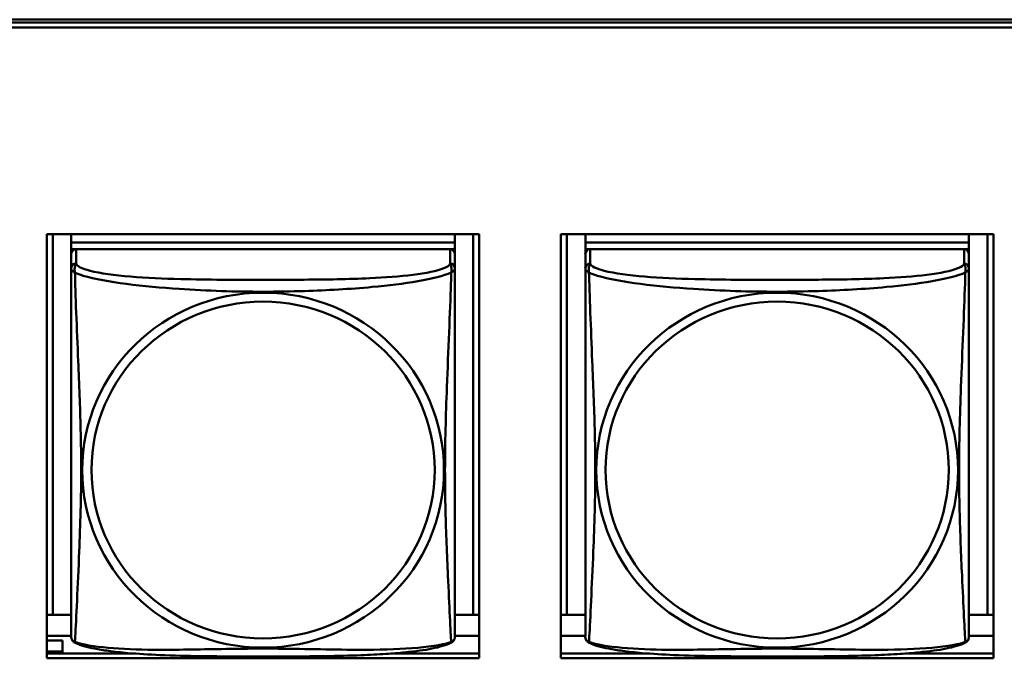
# Model space of a CAD drawing. Header units: inches. Extents: x 7.7 to 68.4, y -5.1 to 39.9.
# Tile 47 of 172: x 44.54 to 45.753, y 12.452 to 13.239. Entities that reach past the tile are written whole.
import ezdxf

# ---------------------------------------------------------------- set-up
doc = ezdxf.new("R2010")
doc.units = ezdxf.units.IN
doc.header["$MEASUREMENT"] = 0
doc.layers.add('Visible Edges(ROSSANSI)', color=7, linetype='Continuous', lineweight=50)
doc.layers.add('Visible Tangent Edges(ROSSANSI)', color=7, linetype='Continuous', lineweight=50)

msp = doc.modelspace()

# ---------------------------------------------------------------- linework, layer by layer
at = {"layer": 'Visible Edges(ROSSANSI)'}
for p, q in [((40.4676, 13.2393), (52.3623, 13.2393)), ((40.4677, 13.2356), (52.3623, 13.2356)), ((52.3623, 13.2296), (40.4677, 13.2296)), ((44.5738, 12.4524), (44.5738, 12.9751)), ((44.5738, 12.9751), (45.1062, 12.9751)), ((44.5811, 12.5058), (44.5811, 12.9751)), ((44.6038, 12.9751), (44.6038, 12.9646)), ((45.0762, 12.9751), (45.0762, 12.9646)), ((45.0988, 12.9751), (45.0988, 12.5058)), ((45.1062, 12.9751), (45.1062, 12.4524)), ((45.2068, 12.4524), (45.2068, 12.9751)), ((45.2068, 12.9751), (45.7392, 12.9751)), ((45.2141, 12.5058), (45.2141, 12.9751)), ((45.2368, 12.9751), (45.2368, 12.9646)), ((45.7092, 12.9751), (45.7092, 12.9646)), ((45.7318, 12.9751), (45.7318, 12.5058)), ((45.7392, 12.9751), (45.7392, 12.4524)), ((45.0762, 12.9646), (44.6038, 12.9646)), ((44.6038, 12.9646), (44.6038, 12.9564)), ((44.6038, 12.9646), (44.6038, 12.9646)), ((44.6038, 12.9646), (45.0762, 12.9646)), ((45.0762, 12.9646), (45.0762, 12.9564)), ((45.0762, 12.9646), (45.0762, 12.9646)), ((45.7092, 12.9646), (45.2368, 12.9646)), ((45.2368, 12.9646), (45.2368, 12.9564)), ((45.2368, 12.9646), (45.2368, 12.9646)), ((45.2368, 12.9646), (45.7092, 12.9646)), ((45.7092, 12.9646), (45.7092, 12.9564)), ((45.7092, 12.9646), (45.7092, 12.9646)), ((44.6038, 12.9506), (44.6038, 12.9564)), ((44.6038, 12.9564), (44.6096, 12.9564)), ((44.6038, 12.9506), (44.6038, 12.9329)), ((45.0703, 12.9564), (44.6097, 12.9564)), ((45.0704, 12.9564), (45.0762, 12.9564)), ((45.0762, 12.9564), (45.0762, 12.9506)), ((45.0762, 12.9329), (45.0762, 12.9506)), ((45.2368, 12.9506), (45.2368, 12.9564)), ((45.2368, 12.9564), (45.2426, 12.9564)), ((45.2368, 12.9506), (45.2368, 12.9329)), ((45.7033, 12.9564), (45.2427, 12.9564)), ((45.7034, 12.9564), (45.7092, 12.9564)), ((45.7092, 12.9564), (45.7092, 12.9506)), ((45.7092, 12.9329), (45.7092, 12.9506)), ((44.5811, 12.5058), (44.5738, 12.5061)), ((44.6038, 12.5058), (44.5811, 12.5058)), ((45.0988, 12.5058), (45.0762, 12.5058)), ((45.0988, 12.5058), (45.1062, 12.5061)), ((45.2141, 12.5058), (45.2068, 12.5061)), ((45.2368, 12.5058), (45.2141, 12.5058)), ((45.7318, 12.5058), (45.7092, 12.5058)), ((45.7318, 12.5058), (45.7392, 12.5061)), ((44.6038, 12.4802), (44.5738, 12.4802)), ((45.1062, 12.4802), (45.0762, 12.4802)), ((45.2368, 12.4802), (45.2068, 12.4802)), ((45.7392, 12.4802), (45.7092, 12.4802)), ((44.5929, 12.4742), (44.5738, 12.4742)), ((44.5929, 12.4742), (44.5929, 12.4607)), ((44.5738, 12.4607), (44.5929, 12.4607)), ((44.5738, 12.4584), (44.6788, 12.4584)), ((45.1062, 12.4524), (44.5738, 12.4524)), ((44.5929, 12.4607), (44.5929, 12.4584)), ((45.0011, 12.4584), (45.1062, 12.4584)), ((45.2068, 12.4584), (45.3118, 12.4584)), ((45.7392, 12.4524), (45.2068, 12.4524)), ((45.6341, 12.4584), (45.7392, 12.4584))]:
    msp.add_line(p, q, dxfattribs=at)
for centre, start, end in [((44.6175, 12.4799), 180, 189.1496), ((45.0624, 12.4799), 350.8504, 360), ((45.2505, 12.4799), 180, 189.1496), ((45.6954, 12.4799), 350.8504, 360)]:
    msp.add_arc(centre, 0.0138, start, end, dxfattribs=at)
for centre, major_axis, start_param, end_param in [((44.6097, 12.9506), (-0.00591, 0), 4.712389, 6.283185), ((45.0703, 12.9506), (0.00591, 0), 0, 1.570796), ((45.2427, 12.9506), (-0.00591, 0), 4.712389, 6.283185), ((45.7033, 12.9506), (0.00591, 0), 0, 1.570796)]:
    msp.add_ellipse(centre, major_axis=major_axis, ratio=0.981793, start_param=start_param, end_param=end_param, dxfattribs=at)
for points, knots in [([(44.6038, 12.9329), (44.6038, 12.9303), (44.6038, 12.9257), (44.6038, 12.9196), (44.6038, 12.9083), (44.6038, 12.8919), (44.6038, 12.8741), (44.6038, 12.8562), (44.6038, 12.837), (44.6038, 12.8179), (44.6038, 12.7908), (44.6038, 12.7636), (44.6038, 12.7368), (44.6038, 12.7201), (44.6038, 12.7034), (44.6038, 12.6868), (44.6038, 12.6536), (44.6038, 12.6204), (44.6038, 12.5882), (44.6038, 12.548), (44.6038, 12.5076), (44.6038, 12.489), (44.6038, 12.4832), (44.6038, 12.48), (44.6038, 12.4799)], [0.325731, 0.325731, 0.325731, 0.325731, 0.404774, 0.404774, 0.404774, 0.550532, 0.550532, 0.550532, 0.69629, 0.69629, 0.69629, 0.902598, 0.902598, 0.902598, 1.03154, 1.03154, 1.03154, 1.289425, 1.289425, 1.289425, 1.610774, 1.610774, 1.610774, 1.710218, 1.710218, 1.710218, 1.710218]), ([(45.0762, 12.4799), (45.0762, 12.4799), (45.0762, 12.4808), (45.0762, 12.4825), (45.0762, 12.4872), (45.0762, 12.4981), (45.0762, 12.5119), (45.0762, 12.5257), (45.0762, 12.5423), (45.0762, 12.5597), (45.0762, 12.5844), (45.0762, 12.6107), (45.0762, 12.6371), (45.0762, 12.6536), (45.0762, 12.6702), (45.0762, 12.6868), (45.0762, 12.72), (45.0762, 12.7533), (45.0762, 12.7873), (45.0762, 12.8296), (45.0762, 12.8754), (45.0762, 12.907), (45.0762, 12.9194), (45.0762, 12.9288), (45.0762, 12.9329)], [0.352862, 0.352862, 0.352862, 0.352862, 0.404774, 0.404774, 0.404774, 0.550532, 0.550532, 0.550532, 0.69629, 0.69629, 0.69629, 0.902598, 0.902598, 0.902598, 1.03154, 1.03154, 1.03154, 1.289425, 1.289425, 1.289425, 1.610774, 1.610774, 1.610774, 1.73735, 1.73735, 1.73735, 1.73735]), ([(45.2368, 12.9329), (45.2368, 12.9303), (45.2368, 12.9257), (45.2368, 12.9196), (45.2368, 12.9083), (45.2368, 12.8919), (45.2368, 12.8741), (45.2368, 12.8562), (45.2368, 12.837), (45.2368, 12.8179), (45.2368, 12.7908), (45.2368, 12.7636), (45.2368, 12.7368), (45.2368, 12.7201), (45.2368, 12.7034), (45.2368, 12.6868), (45.2368, 12.6536), (45.2368, 12.6204), (45.2368, 12.5882), (45.2368, 12.548), (45.2368, 12.5076), (45.2368, 12.489), (45.2368, 12.4832), (45.2368, 12.48), (45.2368, 12.4799)], [0.325731, 0.325731, 0.325731, 0.325731, 0.404774, 0.404774, 0.404774, 0.550532, 0.550532, 0.550532, 0.69629, 0.69629, 0.69629, 0.902598, 0.902598, 0.902598, 1.03154, 1.03154, 1.03154, 1.289425, 1.289425, 1.289425, 1.610774, 1.610774, 1.610774, 1.710218, 1.710218, 1.710218, 1.710218]), ([(45.7092, 12.4799), (45.7092, 12.4799), (45.7092, 12.4808), (45.7092, 12.4825), (45.7092, 12.4872), (45.7092, 12.4981), (45.7092, 12.5119), (45.7092, 12.5257), (45.7092, 12.5423), (45.7092, 12.5597), (45.7092, 12.5844), (45.7092, 12.6107), (45.7092, 12.6371), (45.7092, 12.6536), (45.7092, 12.6702), (45.7092, 12.6868), (45.7092, 12.72), (45.7092, 12.7533), (45.7092, 12.7873), (45.7092, 12.8296), (45.7092, 12.8754), (45.7092, 12.907), (45.7092, 12.9194), (45.7092, 12.9288), (45.7092, 12.9329)], [0.352862, 0.352862, 0.352862, 0.352862, 0.404774, 0.404774, 0.404774, 0.550532, 0.550532, 0.550532, 0.69629, 0.69629, 0.69629, 0.902598, 0.902598, 0.902598, 1.03154, 1.03154, 1.03154, 1.289425, 1.289425, 1.289425, 1.610774, 1.610774, 1.610774, 1.73735, 1.73735, 1.73735, 1.73735]), ([(44.6079, 12.4718), (44.6074, 12.4721), (44.6069, 12.4725), (44.606, 12.4733), (44.6056, 12.4738), (44.605, 12.4747), (44.6047, 12.4751), (44.6044, 12.4759), (44.6043, 12.4763), (44.6041, 12.4771), (44.604, 12.4774), (44.6039, 12.4777)], [0.02273771, 0.02273771, 0.02273771, 0.02273771, 0.02954865, 0.02954865, 0.03635958, 0.03635958, 0.04317052, 0.04317052, 0.04998146, 0.04998146, 0.0567924, 0.0567924, 0.0567924, 0.0567924]), ([(45.072, 12.4718), (45.0726, 12.4721), (45.0731, 12.4725), (45.074, 12.4733), (45.0744, 12.4738), (45.075, 12.4747), (45.0752, 12.4751), (45.0756, 12.4759), (45.0757, 12.4763), (45.0759, 12.4771), (45.076, 12.4774), (45.076, 12.4777)], [0.02273771, 0.02273771, 0.02273771, 0.02273771, 0.02954865, 0.02954865, 0.03635958, 0.03635958, 0.04317052, 0.04317052, 0.04998146, 0.04998146, 0.0567924, 0.0567924, 0.0567924, 0.0567924]), ([(45.2409, 12.4718), (45.2404, 12.4721), (45.2399, 12.4725), (45.239, 12.4733), (45.2386, 12.4738), (45.238, 12.4747), (45.2377, 12.4751), (45.2374, 12.4759), (45.2373, 12.4763), (45.2371, 12.4771), (45.237, 12.4774), (45.2369, 12.4777)], [0.02273771, 0.02273771, 0.02273771, 0.02273771, 0.02954865, 0.02954865, 0.03635958, 0.03635958, 0.04317052, 0.04317052, 0.04998146, 0.04998146, 0.0567924, 0.0567924, 0.0567924, 0.0567924]), ([(45.705, 12.4718), (45.7056, 12.4721), (45.7061, 12.4725), (45.707, 12.4733), (45.7074, 12.4738), (45.708, 12.4747), (45.7082, 12.4751), (45.7086, 12.4759), (45.7087, 12.4763), (45.7089, 12.4771), (45.709, 12.4774), (45.709, 12.4777)], [0.02273771, 0.02273771, 0.02273771, 0.02273771, 0.02954865, 0.02954865, 0.03635958, 0.03635958, 0.04317052, 0.04317052, 0.04998146, 0.04998146, 0.0567924, 0.0567924, 0.0567924, 0.0567924]), ([(45.072, 12.4718), (45.0686, 12.4701), (45.0651, 12.4688), (45.0571, 12.4664), (45.0527, 12.4653), (45.0432, 12.4634), (45.0382, 12.4626), (45.027, 12.461), (45.0208, 12.4603), (45.0069, 12.4589), (44.9992, 12.4582), (44.9814, 12.4571), (44.9711, 12.4566), (44.9462, 12.4556), (44.9315, 12.4553), (44.8998, 12.4548), (44.8828, 12.4547), (44.8488, 12.4546), (44.8318, 12.4546), (44.7978, 12.4547), (44.7808, 12.4548), (44.7468, 12.4553), (44.7296, 12.4557), (44.6994, 12.457), (44.6863, 12.4578), (44.6653, 12.4596), (44.6572, 12.4605), (44.6436, 12.4623), (44.6379, 12.4632), (44.6278, 12.4652), (44.6234, 12.4662), (44.6152, 12.4686), (44.6115, 12.47), (44.6079, 12.4718)], [-1.678204, -1.678204, -1.678204, -1.678204, -1.629815, -1.629815, -1.580861, -1.580861, -1.532583, -1.532583, -1.479316, -1.479316, -1.416961, -1.416961, -1.337799, -1.337799, -1.226353, -1.226353, -1.09702, -1.09702, -0.967687, -0.967687, -0.838354, -0.838354, -0.709022, -0.709022, -0.60577, -0.60577, -0.53827, -0.53827, -0.483941, -0.483941, -0.435529, -0.435529, -0.384876, -0.384876, -0.384876, -0.384876]), ([(45.705, 12.4718), (45.7016, 12.4701), (45.6981, 12.4688), (45.6901, 12.4664), (45.6857, 12.4653), (45.6762, 12.4634), (45.6712, 12.4626), (45.66, 12.461), (45.6538, 12.4603), (45.6399, 12.4589), (45.6322, 12.4582), (45.6144, 12.4571), (45.6041, 12.4566), (45.5792, 12.4556), (45.5645, 12.4553), (45.5328, 12.4548), (45.5158, 12.4547), (45.4818, 12.4546), (45.4648, 12.4546), (45.4308, 12.4547), (45.4138, 12.4548), (45.3798, 12.4553), (45.3626, 12.4557), (45.3324, 12.457), (45.3193, 12.4578), (45.2983, 12.4596), (45.2902, 12.4605), (45.2766, 12.4623), (45.2709, 12.4632), (45.2608, 12.4652), (45.2564, 12.4662), (45.2482, 12.4686), (45.2445, 12.47), (45.2409, 12.4718)], [-1.678204, -1.678204, -1.678204, -1.678204, -1.629815, -1.629815, -1.580861, -1.580861, -1.532583, -1.532583, -1.479316, -1.479316, -1.416961, -1.416961, -1.337799, -1.337799, -1.226353, -1.226353, -1.09702, -1.09702, -0.967687, -0.967687, -0.838354, -0.838354, -0.709022, -0.709022, -0.60577, -0.60577, -0.53827, -0.53827, -0.483941, -0.483941, -0.435529, -0.435529, -0.384876, -0.384876, -0.384876, -0.384876])]:
    msp.add_open_spline(points, degree=3, knots=knots, dxfattribs=at)
at = {"layer": 'Visible Tangent Edges(ROSSANSI)'}
for p, q in [((44.6097, 12.9387), (44.6097, 12.9564)), ((45.0703, 12.9564), (45.0703, 12.9387)), ((45.2427, 12.9387), (45.2427, 12.9564)), ((45.7033, 12.9564), (45.7033, 12.9387))]:
    msp.add_line(p, q, dxfattribs=at)
for centre, major_axis, start_param, end_param in [((44.6097, 12.9329), (-0.00591, 0), 4.712389, 6.283185), ((45.0703, 12.9329), (0.00591, 0), 0, 1.570796), ((45.2427, 12.9329), (-0.00591, 0), 4.712389, 6.283185), ((45.7033, 12.9329), (0.00591, 0), 0, 1.570796)]:
    msp.add_ellipse(centre, major_axis=major_axis, ratio=0.981793, start_param=start_param, end_param=end_param, dxfattribs=at)
for centre, major_axis in [((44.84, 12.6842), (0.2227, 0)), ((45.473, 12.6842), (0.2227, 0)), ((44.84, 12.6844), (0.2113, 0)), ((45.473, 12.6844), (0.2113, 0))]:
    msp.add_ellipse(centre, major_axis=major_axis, ratio=0.981793, dxfattribs=at)
for points, knots in [([(44.6083, 12.9276), (44.6081, 12.9287), (44.608, 12.9298), (44.6079, 12.9317), (44.608, 12.9327), (44.6081, 12.934), (44.6082, 12.9344), (44.6084, 12.9351), (44.6085, 12.9353), (44.6086, 12.9358), (44.6087, 12.936), (44.609, 12.9368), (44.6091, 12.9371), (44.6094, 12.9379), (44.6096, 12.9383), (44.6097, 12.9387)], [-0.00026741, -0.00026741, -0.00026741, -0.00026741, 0.01456352, 0.01456352, 0.03151317, 0.03151317, 0.04210669, 0.04210669, 0.04740346, 0.04740346, 0.05587828, 0.05587828, 0.06943799, 0.06943799, 0.0844808, 0.0844808, 0.0844808, 0.0844808]), ([(45.0703, 12.9387), (45.0697, 12.9367), (45.067, 12.9347), (45.0626, 12.933), (45.0545, 12.9297), (45.0406, 12.9269), (45.0244, 12.9249), (45.0083, 12.9229), (44.9901, 12.9216), (44.9715, 12.9207), (44.9451, 12.9195), (44.9178, 12.9191), (44.8907, 12.9189), (44.8738, 12.9188), (44.8569, 12.9187), (44.84, 12.9187), (44.8061, 12.9187), (44.7723, 12.9188), (44.7386, 12.9196), (44.6966, 12.9207), (44.6526, 12.9234), (44.6271, 12.9299), (44.617, 12.9324), (44.6106, 12.9355), (44.6097, 12.9387)], [0.325731, 0.325731, 0.325731, 0.325731, 0.404774, 0.404774, 0.404774, 0.550532, 0.550532, 0.550532, 0.69629, 0.69629, 0.69629, 0.902598, 0.902598, 0.902598, 1.03154, 1.03154, 1.03154, 1.289425, 1.289425, 1.289425, 1.610774, 1.610774, 1.610774, 1.73735, 1.73735, 1.73735, 1.73735]), ([(45.0703, 12.9387), (45.0704, 12.9383), (45.0705, 12.9379), (45.0708, 12.9371), (45.071, 12.9368), (45.0713, 12.936), (45.0714, 12.9358), (45.0715, 12.9353), (45.0716, 12.9351), (45.0717, 12.9344), (45.0718, 12.934), (45.072, 12.9327), (45.0721, 12.9317), (45.072, 12.9298), (45.0719, 12.9287), (45.0717, 12.9276)], [-0.0844808, -0.0844808, -0.0844808, -0.0844808, -0.06943799, -0.06943799, -0.05587828, -0.05587828, -0.04740346, -0.04740346, -0.04210669, -0.04210669, -0.03151317, -0.03151317, -0.01456352, -0.01456352, 0.00026741, 0.00026741, 0.00026741, 0.00026741]), ([(45.2413, 12.9276), (45.2411, 12.9287), (45.241, 12.9298), (45.2409, 12.9317), (45.241, 12.9327), (45.2411, 12.934), (45.2412, 12.9344), (45.2414, 12.9351), (45.2415, 12.9353), (45.2416, 12.9358), (45.2417, 12.936), (45.242, 12.9368), (45.2421, 12.9371), (45.2424, 12.9379), (45.2426, 12.9383), (45.2427, 12.9387)], [-0.00026741, -0.00026741, -0.00026741, -0.00026741, 0.01456352, 0.01456352, 0.03151317, 0.03151317, 0.04210669, 0.04210669, 0.04740346, 0.04740346, 0.05587828, 0.05587828, 0.06943799, 0.06943799, 0.0844808, 0.0844808, 0.0844808, 0.0844808]), ([(45.7033, 12.9387), (45.7027, 12.9367), (45.7, 12.9347), (45.6956, 12.933), (45.6875, 12.9297), (45.6736, 12.9269), (45.6574, 12.9249), (45.6413, 12.9229), (45.6231, 12.9216), (45.6045, 12.9207), (45.5781, 12.9195), (45.5508, 12.9191), (45.5237, 12.9189), (45.5068, 12.9188), (45.4899, 12.9187), (45.473, 12.9187), (45.4391, 12.9187), (45.4053, 12.9188), (45.3716, 12.9196), (45.3296, 12.9207), (45.2856, 12.9234), (45.2601, 12.9299), (45.25, 12.9324), (45.2436, 12.9355), (45.2427, 12.9387)], [0.325731, 0.325731, 0.325731, 0.325731, 0.404774, 0.404774, 0.404774, 0.550532, 0.550532, 0.550532, 0.69629, 0.69629, 0.69629, 0.902598, 0.902598, 0.902598, 1.03154, 1.03154, 1.03154, 1.289425, 1.289425, 1.289425, 1.610774, 1.610774, 1.610774, 1.73735, 1.73735, 1.73735, 1.73735]), ([(45.7033, 12.9387), (45.7034, 12.9383), (45.7035, 12.9379), (45.7038, 12.9371), (45.704, 12.9368), (45.7043, 12.936), (45.7044, 12.9358), (45.7045, 12.9353), (45.7046, 12.9351), (45.7047, 12.9344), (45.7048, 12.934), (45.705, 12.9327), (45.7051, 12.9317), (45.705, 12.9298), (45.7049, 12.9287), (45.7047, 12.9276)], [-0.0844808, -0.0844808, -0.0844808, -0.0844808, -0.06943799, -0.06943799, -0.05587828, -0.05587828, -0.04740346, -0.04740346, -0.04210669, -0.04210669, -0.03151317, -0.03151317, -0.01456352, -0.01456352, 0.00026741, 0.00026741, 0.00026741, 0.00026741]), ([(44.6038, 12.9329), (44.6038, 12.9326), (44.6038, 12.9323), (44.6038, 12.9319), (44.6039, 12.9317), (44.604, 12.9314), (44.6041, 12.9313), (44.6042, 12.9311), (44.6043, 12.931), (44.6045, 12.9308), (44.6047, 12.9306), (44.6053, 12.93), (44.6057, 12.9296), (44.6069, 12.9287), (44.6075, 12.9282), (44.6083, 12.9276)], [-0.0844808, -0.0844808, -0.0844808, -0.0844808, -0.06943799, -0.06943799, -0.05587828, -0.05587828, -0.04740346, -0.04740346, -0.04210669, -0.04210669, -0.03151317, -0.03151317, -0.01456352, -0.01456352, 0.00026741, 0.00026741, 0.00026741, 0.00026741]), ([(44.6083, 12.9276), (44.6111, 12.9263), (44.6146, 12.925), (44.6186, 12.9238), (44.6462, 12.9155), (44.6933, 12.9104), (44.7368, 12.9075), (44.7717, 12.9051), (44.8059, 12.9041), (44.84, 12.9041), (44.857, 12.9041), (44.8741, 12.9044), (44.8912, 12.9049), (44.9187, 12.9058), (44.9469, 12.9074), (44.9745, 12.9099), (44.9941, 12.9117), (45.0134, 12.914), (45.0307, 12.917), (45.0479, 12.92), (45.0628, 12.9236), (45.0717, 12.9276)], [-1.657319, -1.657319, -1.657319, -1.657319, -1.610774, -1.610774, -1.610774, -1.289425, -1.289425, -1.289425, -1.03154, -1.03154, -1.03154, -0.902598, -0.902598, -0.902598, -0.69629, -0.69629, -0.69629, -0.550532, -0.550532, -0.550532, -0.405761, -0.405761, -0.405761, -0.405761]), ([(44.6083, 12.4727), (44.6084, 12.4743), (44.6085, 12.4766), (44.6087, 12.4794), (44.6098, 12.4993), (44.6119, 12.5424), (44.6136, 12.5839), (44.615, 12.6172), (44.616, 12.6507), (44.616, 12.6842), (44.616, 12.7009), (44.6158, 12.7177), (44.6153, 12.7347), (44.6147, 12.7619), (44.6135, 12.79), (44.6123, 12.8185), (44.6115, 12.8387), (44.6107, 12.8592), (44.6099, 12.8784), (44.6092, 12.8975), (44.6086, 12.9153), (44.6083, 12.9276)], [-1.657319, -1.657319, -1.657319, -1.657319, -1.610774, -1.610774, -1.610774, -1.289425, -1.289425, -1.289425, -1.03154, -1.03154, -1.03154, -0.902598, -0.902598, -0.902598, -0.69629, -0.69629, -0.69629, -0.550532, -0.550532, -0.550532, -0.405761, -0.405761, -0.405761, -0.405761]), ([(45.0717, 12.9276), (45.0716, 12.9236), (45.0714, 12.9191), (45.0713, 12.9141), (45.0702, 12.8797), (45.068, 12.8305), (45.0663, 12.7866), (45.065, 12.7513), (45.064, 12.7177), (45.064, 12.6842), (45.064, 12.6675), (45.0642, 12.6508), (45.0646, 12.634), (45.0653, 12.6073), (45.0665, 12.5801), (45.0676, 12.5543), (45.0685, 12.5361), (45.0693, 12.5186), (45.07, 12.5039), (45.0707, 12.4893), (45.0713, 12.4777), (45.0717, 12.4727)], [-1.657319, -1.657319, -1.657319, -1.657319, -1.610774, -1.610774, -1.610774, -1.289425, -1.289425, -1.289425, -1.03154, -1.03154, -1.03154, -0.902598, -0.902598, -0.902598, -0.69629, -0.69629, -0.69629, -0.550532, -0.550532, -0.550532, -0.405761, -0.405761, -0.405761, -0.405761]), ([(45.0717, 12.9276), (45.0724, 12.9282), (45.0731, 12.9287), (45.0742, 12.9296), (45.0747, 12.93), (45.0753, 12.9306), (45.0755, 12.9308), (45.0757, 12.931), (45.0757, 12.9311), (45.0759, 12.9313), (45.076, 12.9314), (45.0761, 12.9317), (45.0761, 12.9319), (45.0762, 12.9323), (45.0762, 12.9326), (45.0762, 12.9329)], [-0.00026741, -0.00026741, -0.00026741, -0.00026741, 0.01456352, 0.01456352, 0.03151317, 0.03151317, 0.04210669, 0.04210669, 0.04740346, 0.04740346, 0.05587828, 0.05587828, 0.06943799, 0.06943799, 0.0844808, 0.0844808, 0.0844808, 0.0844808]), ([(45.2368, 12.9329), (45.2368, 12.9326), (45.2368, 12.9323), (45.2368, 12.9319), (45.2369, 12.9317), (45.237, 12.9314), (45.2371, 12.9313), (45.2372, 12.9311), (45.2373, 12.931), (45.2375, 12.9308), (45.2377, 12.9306), (45.2383, 12.93), (45.2387, 12.9296), (45.2399, 12.9287), (45.2405, 12.9282), (45.2413, 12.9276)], [-0.0844808, -0.0844808, -0.0844808, -0.0844808, -0.06943799, -0.06943799, -0.05587828, -0.05587828, -0.04740346, -0.04740346, -0.04210669, -0.04210669, -0.03151317, -0.03151317, -0.01456352, -0.01456352, 0.00026741, 0.00026741, 0.00026741, 0.00026741]), ([(45.2413, 12.9276), (45.2441, 12.9263), (45.2476, 12.925), (45.2516, 12.9238), (45.2792, 12.9155), (45.3263, 12.9104), (45.3698, 12.9075), (45.4047, 12.9051), (45.4389, 12.9041), (45.473, 12.9041), (45.49, 12.9041), (45.5071, 12.9044), (45.5242, 12.9049), (45.5517, 12.9058), (45.5799, 12.9074), (45.6075, 12.9099), (45.6271, 12.9117), (45.6464, 12.914), (45.6637, 12.917), (45.6809, 12.92), (45.6958, 12.9236), (45.7047, 12.9276)], [-1.657319, -1.657319, -1.657319, -1.657319, -1.610774, -1.610774, -1.610774, -1.289425, -1.289425, -1.289425, -1.03154, -1.03154, -1.03154, -0.902598, -0.902598, -0.902598, -0.69629, -0.69629, -0.69629, -0.550532, -0.550532, -0.550532, -0.405761, -0.405761, -0.405761, -0.405761]), ([(45.2413, 12.4727), (45.2414, 12.4743), (45.2415, 12.4766), (45.2417, 12.4794), (45.2428, 12.4993), (45.2449, 12.5424), (45.2466, 12.5839), (45.248, 12.6172), (45.249, 12.6507), (45.249, 12.6842), (45.249, 12.7009), (45.2488, 12.7177), (45.2483, 12.7347), (45.2477, 12.7619), (45.2465, 12.79), (45.2453, 12.8185), (45.2445, 12.8387), (45.2437, 12.8592), (45.2429, 12.8784), (45.2422, 12.8975), (45.2416, 12.9153), (45.2413, 12.9276)], [-1.657319, -1.657319, -1.657319, -1.657319, -1.610774, -1.610774, -1.610774, -1.289425, -1.289425, -1.289425, -1.03154, -1.03154, -1.03154, -0.902598, -0.902598, -0.902598, -0.69629, -0.69629, -0.69629, -0.550532, -0.550532, -0.550532, -0.405761, -0.405761, -0.405761, -0.405761]), ([(45.7047, 12.9276), (45.7046, 12.9236), (45.7044, 12.9191), (45.7043, 12.9141), (45.7032, 12.8797), (45.701, 12.8305), (45.6993, 12.7866), (45.698, 12.7513), (45.697, 12.7177), (45.697, 12.6842), (45.697, 12.6675), (45.6972, 12.6508), (45.6976, 12.634), (45.6983, 12.6073), (45.6995, 12.5801), (45.7006, 12.5543), (45.7015, 12.5361), (45.7023, 12.5186), (45.703, 12.5039), (45.7037, 12.4893), (45.7043, 12.4777), (45.7047, 12.4727)], [-1.657319, -1.657319, -1.657319, -1.657319, -1.610774, -1.610774, -1.610774, -1.289425, -1.289425, -1.289425, -1.03154, -1.03154, -1.03154, -0.902598, -0.902598, -0.902598, -0.69629, -0.69629, -0.69629, -0.550532, -0.550532, -0.550532, -0.405761, -0.405761, -0.405761, -0.405761]), ([(45.7047, 12.9276), (45.7054, 12.9282), (45.7061, 12.9287), (45.7072, 12.9296), (45.7077, 12.93), (45.7083, 12.9306), (45.7085, 12.9308), (45.7087, 12.931), (45.7087, 12.9311), (45.7089, 12.9313), (45.709, 12.9314), (45.7091, 12.9317), (45.7091, 12.9319), (45.7092, 12.9323), (45.7092, 12.9326), (45.7092, 12.9329)], [-0.00026741, -0.00026741, -0.00026741, -0.00026741, 0.01456352, 0.01456352, 0.03151317, 0.03151317, 0.04210669, 0.04210669, 0.04740346, 0.04740346, 0.05587828, 0.05587828, 0.06943799, 0.06943799, 0.0844808, 0.0844808, 0.0844808, 0.0844808]), ([(44.6083, 12.4727), (44.6075, 12.4729), (44.6069, 12.4731), (44.6057, 12.4739), (44.6053, 12.4744), (44.6047, 12.4753), (44.6045, 12.4757), (44.6043, 12.4763), (44.6042, 12.4765), (44.6041, 12.477), (44.604, 12.4773), (44.6039, 12.4777), (44.6039, 12.4777), (44.6039, 12.4777)], [-0.00026741, -0.00026741, -0.00026741, -0.00026741, 0.01456352, 0.01456352, 0.03151317, 0.03151317, 0.04210669, 0.04210669, 0.04740346, 0.04740346, 0.05587828, 0.05587828, 0.0567924, 0.0567924, 0.0567924, 0.0567924]), ([(45.076, 12.4777), (45.076, 12.4777), (45.076, 12.4777), (45.076, 12.4773), (45.0759, 12.477), (45.0757, 12.4765), (45.0757, 12.4763), (45.0755, 12.4757), (45.0753, 12.4753), (45.0747, 12.4744), (45.0742, 12.4739), (45.0731, 12.4731), (45.0724, 12.4729), (45.0717, 12.4727)], [-0.0567924, -0.0567924, -0.0567924, -0.0567924, -0.05587828, -0.05587828, -0.04740346, -0.04740346, -0.04210669, -0.04210669, -0.03151317, -0.03151317, -0.01456352, -0.01456352, 0.00026741, 0.00026741, 0.00026741, 0.00026741]), ([(45.2413, 12.4727), (45.2405, 12.4729), (45.2399, 12.4731), (45.2387, 12.4739), (45.2383, 12.4744), (45.2377, 12.4753), (45.2375, 12.4757), (45.2373, 12.4763), (45.2372, 12.4765), (45.2371, 12.477), (45.237, 12.4773), (45.2369, 12.4777), (45.2369, 12.4777), (45.2369, 12.4777)], [-0.00026741, -0.00026741, -0.00026741, -0.00026741, 0.01456352, 0.01456352, 0.03151317, 0.03151317, 0.04210669, 0.04210669, 0.04740346, 0.04740346, 0.05587828, 0.05587828, 0.0567924, 0.0567924, 0.0567924, 0.0567924]), ([(45.709, 12.4777), (45.709, 12.4777), (45.709, 12.4777), (45.709, 12.4773), (45.7089, 12.477), (45.7087, 12.4765), (45.7087, 12.4763), (45.7085, 12.4757), (45.7083, 12.4753), (45.7077, 12.4744), (45.7072, 12.4739), (45.7061, 12.4731), (45.7054, 12.4729), (45.7047, 12.4727)], [-0.0567924, -0.0567924, -0.0567924, -0.0567924, -0.05587828, -0.05587828, -0.04740346, -0.04740346, -0.04210669, -0.04210669, -0.03151317, -0.03151317, -0.01456352, -0.01456352, 0.00026741, 0.00026741, 0.00026741, 0.00026741]), ([(44.6079, 12.4718), (44.6079, 12.4718), (44.6079, 12.4719), (44.608, 12.4721), (44.6081, 12.4723), (44.6083, 12.4727)], [-0.02273771, -0.02273771, -0.02273771, -0.02273771, -0.01456352, -0.01456352, 0.00026741, 0.00026741, 0.00026741, 0.00026741]), ([(45.0717, 12.4727), (45.0688, 12.4716), (45.0653, 12.4706), (45.0613, 12.4697), (45.0337, 12.4635), (44.9867, 12.4626), (44.9432, 12.463), (44.9082, 12.4634), (44.8741, 12.4643), (44.84, 12.4643), (44.8229, 12.4643), (44.8059, 12.4641), (44.7887, 12.4638), (44.7612, 12.4634), (44.7331, 12.4627), (44.7054, 12.4629), (44.6859, 12.4631), (44.6665, 12.4638), (44.6492, 12.4653), (44.6321, 12.4669), (44.6171, 12.4693), (44.6083, 12.4727)], [-1.657319, -1.657319, -1.657319, -1.657319, -1.610774, -1.610774, -1.610774, -1.289425, -1.289425, -1.289425, -1.03154, -1.03154, -1.03154, -0.902598, -0.902598, -0.902598, -0.69629, -0.69629, -0.69629, -0.550532, -0.550532, -0.550532, -0.405761, -0.405761, -0.405761, -0.405761]), ([(45.0717, 12.4727), (45.0719, 12.4723), (45.072, 12.4721), (45.072, 12.4719), (45.072, 12.4718), (45.072, 12.4718)], [-0.00026741, -0.00026741, -0.00026741, -0.00026741, 0.01456352, 0.01456352, 0.02273771, 0.02273771, 0.02273771, 0.02273771]), ([(45.2409, 12.4718), (45.2409, 12.4718), (45.2409, 12.4719), (45.241, 12.4721), (45.2411, 12.4723), (45.2413, 12.4727)], [-0.02273771, -0.02273771, -0.02273771, -0.02273771, -0.01456352, -0.01456352, 0.00026741, 0.00026741, 0.00026741, 0.00026741]), ([(45.7047, 12.4727), (45.7018, 12.4716), (45.6983, 12.4706), (45.6943, 12.4697), (45.6667, 12.4635), (45.6197, 12.4626), (45.5762, 12.463), (45.5412, 12.4634), (45.5071, 12.4643), (45.473, 12.4643), (45.4559, 12.4643), (45.4389, 12.4641), (45.4217, 12.4638), (45.3942, 12.4634), (45.3661, 12.4627), (45.3384, 12.4629), (45.3189, 12.4631), (45.2995, 12.4638), (45.2822, 12.4653), (45.2651, 12.4669), (45.2501, 12.4693), (45.2413, 12.4727)], [-1.657319, -1.657319, -1.657319, -1.657319, -1.610774, -1.610774, -1.610774, -1.289425, -1.289425, -1.289425, -1.03154, -1.03154, -1.03154, -0.902598, -0.902598, -0.902598, -0.69629, -0.69629, -0.69629, -0.550532, -0.550532, -0.550532, -0.405761, -0.405761, -0.405761, -0.405761]), ([(45.7047, 12.4727), (45.7049, 12.4723), (45.705, 12.4721), (45.705, 12.4719), (45.705, 12.4718), (45.705, 12.4718)], [-0.00026741, -0.00026741, -0.00026741, -0.00026741, 0.01456352, 0.01456352, 0.02273771, 0.02273771, 0.02273771, 0.02273771])]:
    msp.add_open_spline(points, degree=3, knots=knots, dxfattribs=at)

doc.saveas('drawing.dxf')
